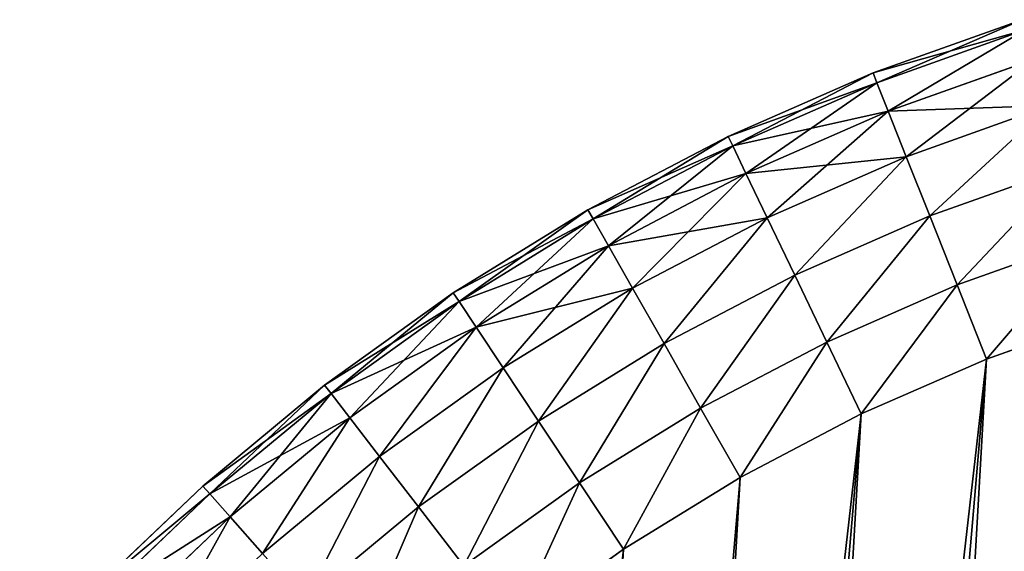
# Model space of a CAD drawing. Extents: x 34 to 1129, y -19 to 489.
# Tile 231 of 237: x 1087.03 to 1093.43, y 244.91 to 248.36. Entities that reach past the tile are written whole.
import ezdxf

# ---------------------------------------------------------------- set-up
doc = ezdxf.new("R2010")
doc.units = 0
doc.layers.get('0').update_dxf_attribs({"color": 13, "linetype": 'CONTINUOUS'})

# ---------------------------------------------------------------- blocks, each defined once
blk = doc.blocks.new('GROUP_27')
for p, q in [((39.9656, 6.7745, 11), (40.6417, 7.5389, 11)), ((39.9656, 6.7745, 3), (40.6417, 7.5389, 3)), ((40.1106, 6.6369, 10.5176), (40.7912, 7.4063, 10.5176)), ((40.1106, 6.6369, 3.4824), (40.7912, 7.4063, 3.4824)), ((38.0735, 7.3433, 2), (37.3969, 6.7651, 2)), ((38.0735, 7.3433, 12), (37.3969, 6.7651, 12)), ((40.1601, 6.59, 4), (40.8422, 7.3611, 4)), ((40.1601, 6.59, 10), (40.8422, 7.3611, 10)), ((38.7497, 6.6058, 11.7321), (39.4342, 7.2786, 11.7321)), ((38.7497, 6.6058, 2.2679), (39.4342, 7.2786, 2.2679)), ((39.0298, 6.3003, 11.4142), (39.7349, 6.9934, 11.4142)), ((39.0298, 6.3003, 2.5858), (39.7349, 6.9934, 2.5858)), ((39.9656, 6.7745, 11), (39.7349, 6.9934, 11.4142)), ((39.7349, 6.9934, 2.5858), (39.9656, 6.7745, 3)), ((37.7195, 6.3598, 11.9319), (38.4236, 6.9615, 11.9319)), ((37.7195, 6.3598, 2.0681), (38.4236, 6.9615, 2.0681)), ((38.7497, 6.6058, 11.7321), (38.4236, 6.9615, 11.9319)), ((38.7497, 6.6058, 2.2679), (38.4236, 6.9615, 2.0681)), ((37.3969, 6.7651, 2), (36.6816, 6.2354, 2)), ((37.3969, 6.7651, 12), (36.6816, 6.2354, 12)), ((37.3969, 6.7651, 12), (37.7195, 6.3598, 11.9319)), ((37.3969, 6.7651, 2), (37.7195, 6.3598, 2.0681)), ((39.2447, 6.0658, 11), (39.9656, 6.7745, 11)), ((39.2447, 6.0658, 3), (39.9656, 6.7745, 3)), ((40.1106, 6.6369, 10.5176), (39.9656, 6.7745, 11)), ((39.9656, 6.7745, 3), (40.1106, 6.6369, 3.4824)), ((38.0201, 5.9822, 11.7321), (38.7497, 6.6058, 11.7321)), ((38.0201, 5.9822, 2.2679), (38.7497, 6.6058, 2.2679)), ((39.0298, 6.3003, 11.4142), (38.7497, 6.6058, 11.7321)), ((39.0298, 6.3003, 2.5858), (38.7497, 6.6058, 2.2679)), ((39.3798, 5.9185, 10.5176), (40.1106, 6.6369, 10.5176)), ((39.3798, 5.9185, 3.4824), (40.1106, 6.6369, 3.4824)), ((40.1601, 6.59, 10), (40.1106, 6.6369, 10.5176)), ((40.1106, 6.6369, 3.4824), (40.1601, 6.59, 4)), ((39.4259, 5.8682, 4), (40.1601, 6.59, 4)), ((39.4259, 5.8682, 10), (40.1601, 6.59, 10)), ((40.1601, 6.59, 4), (40.1601, 6.59, 10)), ((36.9752, 5.8086, 11.9319), (37.7195, 6.3598, 11.9319)), ((36.9752, 5.8086, 2.0681), (37.7195, 6.3598, 2.0681)), ((37.7195, 6.3598, 11.9319), (38.0201, 5.9822, 11.7321)), ((37.7195, 6.3598, 2.0681), (38.0201, 5.9822, 2.2679)), ((38.2782, 5.6579, 11.4142), (39.0298, 6.3003, 11.4142)), ((38.2782, 5.6579, 2.5858), (39.0298, 6.3003, 2.5858)), ((39.2447, 6.0658, 11), (39.0298, 6.3003, 11.4142)), ((39.2447, 6.0658, 3), (39.0298, 6.3003, 2.5858)), ((36.6816, 6.2354, 2), (35.9312, 5.7568, 2)), ((36.6816, 6.2354, 12), (35.9312, 5.7568, 12)), ((36.9752, 5.8086, 11.9319), (36.6816, 6.2354, 12)), ((36.6816, 6.2354, 2), (36.9752, 5.8086, 2.0681)), ((38.4763, 5.4091, 11), (39.2447, 6.0658, 11)), ((38.4763, 5.4091, 3), (39.2447, 6.0658, 3)), ((39.3798, 5.9185, 10.5176), (39.2447, 6.0658, 11)), ((39.3798, 5.9185, 3.4824), (39.2447, 6.0658, 3)), ((37.2487, 5.411, 11.7321), (38.0201, 5.9822, 11.7321)), ((37.2487, 5.411, 2.2679), (38.0201, 5.9822, 2.2679)), ((38.0201, 5.9822, 11.7321), (38.2782, 5.6579, 11.4142)), ((38.0201, 5.9822, 2.2679), (38.2782, 5.6579, 2.5858)), ((38.6008, 5.2527, 10.5176), (39.3798, 5.9185, 10.5176)), ((38.6008, 5.2527, 3.4824), (39.3798, 5.9185, 3.4824)), ((39.4259, 5.8682, 10), (39.3798, 5.9185, 10.5176)), ((39.4259, 5.8682, 4), (39.3798, 5.9185, 3.4824)), ((38.6432, 5.1993, 4), (39.4259, 5.8682, 4)), ((38.6432, 5.1993, 10), (39.4259, 5.8682, 10)), ((39.4259, 5.8682, 4), (39.4259, 5.8682, 10)), ((36.1943, 5.3106, 11.9319), (36.9752, 5.8086, 11.9319)), ((36.1943, 5.3106, 2.0681), (36.9752, 5.8086, 2.0681)), ((37.2487, 5.411, 11.7321), (36.9752, 5.8086, 11.9319)), ((36.9752, 5.8086, 2.0681), (37.2487, 5.411, 2.2679)), ((35.9312, 5.7568, 2), (35.1492, 5.3316, 2)), ((35.9312, 5.7568, 12), (35.1492, 5.3316, 12)), ((36.1943, 5.3106, 11.9319), (35.9312, 5.7568, 12)), ((36.1943, 5.3106, 2.0681), (35.9312, 5.7568, 2)), ((37.4836, 5.0695, 11.4142), (38.2782, 5.6579, 11.4142)), ((37.4836, 5.0695, 2.5858), (38.2782, 5.6579, 2.5858)), ((38.2782, 5.6579, 11.4142), (38.4763, 5.4091, 11)), ((38.2782, 5.6579, 2.5858), (38.4763, 5.4091, 3)), ((36.4395, 4.8949, 11.7321), (37.2487, 5.411, 11.7321)), ((36.4395, 4.8949, 2.2679), (37.2487, 5.411, 2.2679)), ((37.4836, 5.0695, 11.4142), (37.2487, 5.411, 11.7321)), ((37.2487, 5.411, 2.2679), (37.4836, 5.0695, 2.5858)), ((37.6639, 4.8075, 11), (38.4763, 5.4091, 11)), ((37.6639, 4.8075, 3), (38.4763, 5.4091, 3)), ((38.4763, 5.4091, 11), (38.6008, 5.2527, 10.5176)), ((38.4763, 5.4091, 3), (38.6008, 5.2527, 3.4824)), ((35.1492, 5.3316, 2), (34.3395, 4.9619, 2)), ((35.1492, 5.3316, 12), (34.3395, 4.9619, 12)), ((35.3806, 4.8682, 2.0681), (35.1492, 5.3316, 2)), ((35.1492, 5.3316, 12), (35.3806, 4.8682, 11.9319)), ((35.3806, 4.8682, 11.9319), (36.1943, 5.3106, 11.9319)), ((35.3806, 4.8682, 2.0681), (36.1943, 5.3106, 2.0681)), ((36.4395, 4.8949, 11.7321), (36.1943, 5.3106, 11.9319)), ((36.4395, 4.8949, 2.2679), (36.1943, 5.3106, 2.0681)), ((37.7772, 4.6428, 10.5176), (38.6008, 5.2527, 10.5176)), ((37.7772, 4.6428, 3.4824), (38.6008, 5.2527, 3.4824)), ((37.8158, 4.5866, 4), (38.6432, 5.1993, 4)), ((37.8158, 4.5866, 10), (38.6432, 5.1993, 10)), ((38.6008, 5.2527, 10.5176), (38.6432, 5.1993, 10)), ((38.6008, 5.2527, 3.4824), (38.6432, 5.1993, 4)), ((38.6432, 5.1993, 4), (38.6432, 5.1993, 10)), ((36.65, 4.5379, 11.4142), (37.4836, 5.0695, 11.4142)), ((36.65, 4.5379, 2.5858), (37.4836, 5.0695, 2.5858)), ((37.6639, 4.8075, 11), (37.4836, 5.0695, 11.4142)), ((37.4836, 5.0695, 2.5858), (37.6639, 4.8075, 3)), ((35.5962, 4.4364, 11.7321), (36.4395, 4.8949, 11.7321)), ((35.5962, 4.4364, 2.2679), (36.4395, 4.8949, 2.2679)), ((36.65, 4.5379, 11.4142), (36.4395, 4.8949, 11.7321)), ((36.65, 4.5379, 2.5858), (36.4395, 4.8949, 2.2679)), ((34.5381, 4.4836, 2.0681), (35.3806, 4.8682, 2.0681)), ((34.5381, 4.4836, 11.9319), (35.3806, 4.8682, 11.9319)), ((35.5962, 4.4364, 2.2679), (35.3806, 4.8682, 2.0681)), ((35.3806, 4.8682, 11.9319), (35.5962, 4.4364, 11.7321)), ((36.8116, 4.2639, 11), (37.6639, 4.8075, 11)), ((36.8116, 4.2639, 3), (37.6639, 4.8075, 3)), ((37.7772, 4.6428, 10.5176), (37.6639, 4.8075, 11)), ((37.6639, 4.8075, 3), (37.7772, 4.6428, 3.4824)), ((36.9132, 4.0917, 10.5176), (37.7772, 4.6428, 10.5176)), ((36.9132, 4.0917, 3.4824), (37.7772, 4.6428, 3.4824)), ((37.8158, 4.5866, 10), (37.7772, 4.6428, 10.5176)), ((37.7772, 4.6428, 3.4824), (37.8158, 4.5866, 4)), ((36.9478, 4.033, 4), (37.8158, 4.5866, 4)), ((36.9478, 4.033, 10), (37.8158, 4.5866, 10)), ((37.8158, 4.5866, 4), (37.8158, 4.5866, 10)), ((35.7814, 4.0656, 11.4142), (36.65, 4.5379, 11.4142)), ((35.7814, 4.0656, 2.5858), (36.65, 4.5379, 2.5858)), ((36.8116, 4.2639, 11), (36.65, 4.5379, 11.4142)), ((36.8116, 4.2639, 3), (36.65, 4.5379, 2.5858)), ((34.7231, 4.0378, 2.2679), (35.5962, 4.4364, 2.2679)), ((34.7231, 4.0378, 11.7321), (35.5962, 4.4364, 11.7321)), ((35.7814, 4.0656, 2.5858), (35.5962, 4.4364, 2.2679)), ((35.5962, 4.4364, 11.7321), (35.7814, 4.0656, 11.4142)), ((35.9235, 3.7811, 11), (36.8116, 4.2639, 11)), ((35.9235, 3.7811, 3), (36.8116, 4.2639, 3)), ((36.9132, 4.0917, 10.5176), (36.8116, 4.2639, 11)), ((36.9132, 4.0917, 3.4824), (36.8116, 4.2639, 3)), ((34.882, 3.655, 2.5858), (35.7814, 4.0656, 2.5858)), ((34.882, 3.655, 11.4142), (35.7814, 4.0656, 11.4142)), ((35.9235, 3.7811, 3), (35.7814, 4.0656, 2.5858)), ((35.7814, 4.0656, 11.4142), (35.9235, 3.7811, 11)), ((36.0128, 3.6022, 10.5176), (36.9132, 4.0917, 10.5176)), ((36.0128, 3.6022, 3.4824), (36.9132, 4.0917, 3.4824)), ((36.9478, 4.033, 10), (36.9132, 4.0917, 10.5176)), ((36.9478, 4.033, 4), (36.9132, 4.0917, 3.4824)), ((36.0433, 3.5412, 4), (36.9478, 4.033, 4)), ((36.0433, 3.5412, 10), (36.9478, 4.033, 10)), ((36.9478, 4.033, 4), (36.9478, 4.033, 10)), ((35.0039, 3.3612, 3), (35.9235, 3.7811, 3)), ((35.0039, 3.3612, 11), (35.9235, 3.7811, 11)), ((36.0128, 3.6022, 3.4824), (35.9235, 3.7811, 3)), ((35.9235, 3.7811, 11), (36.0128, 3.6022, 10.5176)), ((35.0806, 3.1766, 3.4824), (36.0128, 3.6022, 3.4824)), ((35.0806, 3.1766, 10.5176), (36.0128, 3.6022, 10.5176)), ((36.0433, 3.5412, 4), (36.0128, 3.6022, 3.4824)), ((36.0128, 3.6022, 10.5176), (36.0433, 3.5412, 10)), ((35.1067, 3.1136, 10), (36.0433, 3.5412, 10)), ((35.1067, 3.1136, 4), (36.0433, 3.5412, 4)), ((36.0433, 3.5412, 4), (36.0433, 3.5412, 10))]:
    blk.add_line(p, q)
mesh = blk.add_polyface()
corners = [(30.0267, 34.8137, 2), (25, 4, 2), (25, 34.8137, 2), (30.0267, 4, 2), (30.9039, 34.7436, 2), (30.9039, 4.0701, 2), (31.7841, 34.6111, 2), (31.7841, 4.2026, 2), (32.6529, 34.4177, 2), (32.6529, 4.396, 2), (33.5061, 34.1641, 2), (33.5061, 4.6496, 2), (34.3395, 33.8518, 2), (34.3395, 4.9619, 2), (35.1492, 33.4821, 2), (35.1492, 5.3316, 2), (35.9312, 33.057, 2), (35.9312, 5.7568, 2), (36.6816, 32.5784, 2), (36.6816, 6.2354, 2), (37.3969, 6.7651, 2), (37.3969, 32.0486, 2), (38.0735, 31.4704, 2), (38.0735, 7.3433, 2), (38.7083, 30.8464, 2), (38.7083, 7.9673, 2), (39.3454, 30.1261, 2), (39.3454, 8.6876, 2), (40.1384, 9.5807, 2), (40.1384, 29.233, 2), (41.0461, 28.3506, 2), (41.0461, 10.4631, 2), (42.0161, 27.5372, 2), (42.0161, 11.2765, 2), (43.0432, 26.7971, 2), (43.0432, 12.0166, 2), (44.1219, 26.1345, 2), (44.1219, 12.6793, 2), (45.2462, 13.261, 2), (45.2462, 25.5527, 2), (46.4103, 25.0551, 2), (46.4103, 13.7586, 2), (47.6077, 24.6442, 2), (47.6077, 14.1695, 2), (48.832, 14.4914, 2), (48.832, 24.3224, 2), (50.0767, 24.0912, 2), (50.0767, 14.7225, 2), (51.3349, 14.8617, 2), (51.3349, 23.952, 2), (52.5633, 23.9069, 2), (52.5633, 14.9069, 2), (60.6, 14.9069, 2), (60.6, 23.9069, 2)]
mesh.append_faces([[corners[k] for k in face] for face in [(0, 1, 2), (52, 50, 53)]], dxfattribs={"vtx0": -1})
mesh.append_faces([[corners[k] for k in face] for face in [(1, 0, 3), (3, 4, 5), (5, 6, 7), (7, 8, 9), (9, 10, 11), (11, 12, 13), (13, 14, 15), (15, 16, 17), (17, 18, 19), (19, 18, 20), (20, 22, 23), (23, 24, 25), (25, 26, 27), (27, 26, 28), (28, 30, 31), (31, 32, 33), (33, 34, 35), (35, 36, 37), (37, 36, 38), (38, 40, 41), (41, 42, 43), (43, 42, 44), (44, 46, 47), (47, 46, 48), (48, 50, 51), (51, 50, 52)]], dxfattribs={"vtx0": -1, "vtx1": -1})
mesh.append_faces([[corners[k] for k in face] for face in [(3, 0, 4), (5, 4, 6), (7, 6, 8), (9, 8, 10), (11, 10, 12), (13, 12, 14), (15, 14, 16), (17, 16, 18), (20, 18, 21), (20, 21, 22), (23, 22, 24), (25, 24, 26), (28, 26, 29), (28, 29, 30), (31, 30, 32), (33, 32, 34), (35, 34, 36), (38, 36, 39), (38, 39, 40), (41, 40, 42), (44, 42, 45), (44, 45, 46), (48, 46, 49), (48, 49, 50)]], dxfattribs={"vtx0": -1, "vtx2": -1})
mesh = blk.add_polyface()
corners = [(30.0267, 4, 12), (25, 34.8137, 12), (25, 4, 12), (30.0267, 34.8137, 12), (30.9039, 34.7436, 12), (30.9039, 4.0701, 12), (31.7841, 4.2026, 12), (31.7841, 34.6111, 12), (32.6529, 4.396, 12), (32.6529, 34.4177, 12), (33.5061, 34.1641, 12), (33.5061, 4.6496, 12), (34.3395, 4.9619, 12), (34.3395, 33.8518, 12), (35.1492, 5.3316, 12), (35.1492, 33.4821, 12), (35.9312, 5.7568, 12), (35.9312, 33.057, 12), (36.6816, 6.2354, 12), (36.6816, 32.5784, 12), (37.3969, 6.7651, 12), (37.3969, 32.0486, 12), (38.0735, 7.3433, 12), (38.0735, 31.4704, 12), (38.7083, 7.9673, 12), (38.7083, 30.8464, 12), (39.3454, 8.6876, 12), (39.3454, 30.1261, 12), (40.1384, 9.5807, 12), (40.1384, 29.233, 12), (41.0461, 10.4631, 12), (41.0461, 28.3506, 12), (42.0161, 11.2765, 12), (42.0161, 27.5372, 12), (43.0432, 26.7971, 12), (43.0432, 12.0166, 12), (44.1219, 26.1345, 12), (44.1219, 12.6793, 12), (45.2462, 13.261, 12), (45.2462, 25.5527, 12), (46.4103, 13.7586, 12), (46.4103, 25.0551, 12), (47.6077, 24.6442, 12), (47.6077, 14.1695, 12), (48.832, 14.4914, 12), (48.832, 24.3224, 12), (50.0767, 14.7225, 12), (50.0767, 24.0912, 12), (51.3349, 14.8617, 12), (51.3349, 23.952, 12), (52.5633, 14.9069, 12), (52.5633, 23.9069, 12), (60.6, 14.9069, 12), (60.6, 23.9069, 12)]
mesh.append_faces([[corners[k] for k in face] for face in [(0, 1, 2), (51, 52, 53)]], dxfattribs={"vtx0": -1})
mesh.append_faces([[corners[k] for k in face] for face in [(1, 0, 3), (3, 0, 4), (4, 6, 7), (7, 8, 9), (9, 8, 10), (10, 12, 13), (13, 14, 15), (15, 16, 17), (17, 18, 19), (19, 20, 21), (21, 22, 23), (23, 24, 25), (25, 26, 27), (27, 28, 29), (29, 30, 31), (31, 32, 33), (33, 32, 34), (34, 35, 36), (36, 38, 39), (39, 40, 41), (41, 40, 42), (42, 44, 45), (45, 46, 47), (47, 48, 49), (49, 50, 51)]], dxfattribs={"vtx0": -1, "vtx1": -1})
mesh.append_faces([[corners[k] for k in face] for face in [(4, 0, 5), (4, 5, 6), (7, 6, 8), (10, 8, 11), (10, 11, 12), (13, 12, 14), (15, 14, 16), (17, 16, 18), (19, 18, 20), (21, 20, 22), (23, 22, 24), (25, 24, 26), (27, 26, 28), (29, 28, 30), (31, 30, 32), (34, 32, 35), (36, 35, 37), (36, 37, 38), (39, 38, 40), (42, 40, 43), (42, 43, 44), (45, 44, 46), (47, 46, 48), (49, 48, 50), (51, 50, 52)]], dxfattribs={"vtx0": -1, "vtx2": -1})
mesh = blk.add_polyface()
corners = [(39.9656, 6.7745, 11), (40.4038, 7.7497, 11.4142), (39.7349, 6.9934, 11.4142), (40.6417, 7.5389, 11)]
mesh.append_faces([[corners[k] for k in face] for face in [(0, 1, 2), (1, 0, 3)]], dxfattribs={"vtx0": -1})
mesh = blk.add_polyface()
corners = [(40.4038, 7.7497, 2.5858), (39.9656, 6.7745, 3), (39.7349, 6.9934, 2.5858), (40.6417, 7.5389, 3)]
mesh.append_faces([[corners[k] for k in face] for face in [(0, 1, 2), (1, 0, 3)]], dxfattribs={"vtx0": -1})
mesh = blk.add_polyface()
corners = [(38.7497, 6.6058, 11.7321), (39.084, 7.6108, 11.9319), (38.4236, 6.9615, 11.9319), (39.4342, 7.2786, 11.7321)]
mesh.append_faces([[corners[k] for k in face] for face in [(0, 1, 2), (1, 0, 3)]], dxfattribs={"vtx0": -1})
mesh = blk.add_polyface()
corners = [(39.084, 7.6108, 2.0681), (38.7497, 6.6058, 2.2679), (38.4236, 6.9615, 2.0681), (39.4342, 7.2786, 2.2679)]
mesh.append_faces([[corners[k] for k in face] for face in [(0, 1, 2), (1, 0, 3)]], dxfattribs={"vtx0": -1})
mesh = blk.add_polyface()
corners = [(40.7912, 7.4063, 10.5176), (39.9656, 6.7745, 11), (40.1106, 6.6369, 10.5176), (40.6417, 7.5389, 11)]
mesh.append_faces([[corners[k] for k in face] for face in [(0, 1, 2), (1, 0, 3)]], dxfattribs={"vtx0": -1})
mesh = blk.add_polyface()
corners = [(39.9656, 6.7745, 3), (40.7912, 7.4063, 3.4824), (40.1106, 6.6369, 3.4824), (40.6417, 7.5389, 3)]
mesh.append_faces([[corners[k] for k in face] for face in [(0, 1, 2), (1, 0, 3)]], dxfattribs={"vtx0": -1})
mesh = blk.add_polyface()
corners = [(40.8422, 7.3611, 10), (40.1106, 6.6369, 10.5176), (40.1601, 6.59, 10), (40.7912, 7.4063, 10.5176)]
mesh.append_faces([[corners[k] for k in face] for face in [(0, 1, 2), (1, 0, 3)]], dxfattribs={"vtx0": -1})
mesh = blk.add_polyface()
corners = [(40.1106, 6.6369, 3.4824), (40.8422, 7.3611, 4), (40.1601, 6.59, 4), (40.7912, 7.4063, 3.4824)]
mesh.append_faces([[corners[k] for k in face] for face in [(0, 1, 2), (1, 0, 3)]], dxfattribs={"vtx0": -1})
mesh = blk.add_polyface()
corners = [(37.7195, 6.3598, 11.9319), (38.0735, 7.3433, 12), (37.3969, 6.7651, 12), (38.4236, 6.9615, 11.9319)]
mesh.append_faces([[corners[k] for k in face] for face in [(0, 1, 2), (1, 0, 3)]], dxfattribs={"vtx0": -1})
mesh = blk.add_polyface()
corners = [(38.0735, 7.3433, 2), (37.7195, 6.3598, 2.0681), (37.3969, 6.7651, 2), (38.4236, 6.9615, 2.0681)]
mesh.append_faces([[corners[k] for k in face] for face in [(0, 1, 2), (1, 0, 3)]], dxfattribs={"vtx0": -1})
mesh = blk.add_polyface()
corners = [(40.8422, 7.3611, 4), (40.1601, 6.59, 10), (40.1601, 6.59, 4), (40.8422, 7.3611, 10)]
mesh.append_faces([[corners[k] for k in face] for face in [(0, 1, 2), (1, 0, 3)]], dxfattribs={"vtx0": -1})
mesh = blk.add_polyface()
corners = [(39.0298, 6.3003, 11.4142), (39.4342, 7.2786, 11.7321), (38.7497, 6.6058, 11.7321), (39.7349, 6.9934, 11.4142)]
mesh.append_faces([[corners[k] for k in face] for face in [(0, 1, 2), (1, 0, 3)]], dxfattribs={"vtx0": -1})
mesh = blk.add_polyface()
corners = [(39.4342, 7.2786, 2.2679), (39.0298, 6.3003, 2.5858), (38.7497, 6.6058, 2.2679), (39.7349, 6.9934, 2.5858)]
mesh.append_faces([[corners[k] for k in face] for face in [(0, 1, 2), (1, 0, 3)]], dxfattribs={"vtx0": -1})
mesh = blk.add_polyface()
corners = [(39.2447, 6.0658, 11), (39.7349, 6.9934, 11.4142), (39.0298, 6.3003, 11.4142), (39.9656, 6.7745, 11)]
mesh.append_faces([[corners[k] for k in face] for face in [(0, 1, 2), (1, 0, 3)]], dxfattribs={"vtx0": -1})
mesh = blk.add_polyface()
corners = [(39.7349, 6.9934, 2.5858), (39.2447, 6.0658, 3), (39.0298, 6.3003, 2.5858), (39.9656, 6.7745, 3)]
mesh.append_faces([[corners[k] for k in face] for face in [(0, 1, 2), (1, 0, 3)]], dxfattribs={"vtx0": -1})
mesh = blk.add_polyface()
corners = [(38.0201, 5.9822, 11.7321), (38.4236, 6.9615, 11.9319), (37.7195, 6.3598, 11.9319), (38.7497, 6.6058, 11.7321)]
mesh.append_faces([[corners[k] for k in face] for face in [(0, 1, 2), (1, 0, 3)]], dxfattribs={"vtx0": -1})
mesh = blk.add_polyface()
corners = [(38.4236, 6.9615, 2.0681), (38.0201, 5.9822, 2.2679), (37.7195, 6.3598, 2.0681), (38.7497, 6.6058, 2.2679)]
mesh.append_faces([[corners[k] for k in face] for face in [(0, 1, 2), (1, 0, 3)]], dxfattribs={"vtx0": -1})
mesh = blk.add_polyface()
corners = [(36.9752, 5.8086, 11.9319), (37.3969, 6.7651, 12), (36.6816, 6.2354, 12), (37.7195, 6.3598, 11.9319)]
mesh.append_faces([[corners[k] for k in face] for face in [(0, 1, 2), (1, 0, 3)]], dxfattribs={"vtx0": -1})
mesh = blk.add_polyface()
corners = [(37.3969, 6.7651, 2), (36.9752, 5.8086, 2.0681), (36.6816, 6.2354, 2), (37.7195, 6.3598, 2.0681)]
mesh.append_faces([[corners[k] for k in face] for face in [(0, 1, 2), (1, 0, 3)]], dxfattribs={"vtx0": -1})
mesh = blk.add_polyface()
corners = [(39.9656, 6.7745, 11), (39.3798, 5.9185, 10.5176), (40.1106, 6.6369, 10.5176), (39.2447, 6.0658, 11)]
mesh.append_faces([[corners[k] for k in face] for face in [(0, 1, 2), (1, 0, 3)]], dxfattribs={"vtx0": -1})
mesh = blk.add_polyface()
corners = [(40.1106, 6.6369, 3.4824), (39.2447, 6.0658, 3), (39.9656, 6.7745, 3), (39.3798, 5.9185, 3.4824)]
mesh.append_faces([[corners[k] for k in face] for face in [(0, 1, 2), (1, 0, 3)]], dxfattribs={"vtx0": -1})
mesh = blk.add_polyface()
corners = [(38.2782, 5.6579, 11.4142), (38.7497, 6.6058, 11.7321), (38.0201, 5.9822, 11.7321), (39.0298, 6.3003, 11.4142)]
mesh.append_faces([[corners[k] for k in face] for face in [(0, 1, 2), (1, 0, 3)]], dxfattribs={"vtx0": -1})
mesh = blk.add_polyface()
corners = [(38.7497, 6.6058, 2.2679), (38.2782, 5.6579, 2.5858), (38.0201, 5.9822, 2.2679), (39.0298, 6.3003, 2.5858)]
mesh.append_faces([[corners[k] for k in face] for face in [(0, 1, 2), (1, 0, 3)]], dxfattribs={"vtx0": -1})
mesh = blk.add_polyface()
corners = [(40.1106, 6.6369, 10.5176), (39.4259, 5.8682, 10), (40.1601, 6.59, 10), (39.3798, 5.9185, 10.5176)]
mesh.append_faces([[corners[k] for k in face] for face in [(0, 1, 2), (1, 0, 3)]], dxfattribs={"vtx0": -1})
mesh = blk.add_polyface()
corners = [(40.1601, 6.59, 4), (39.3798, 5.9185, 3.4824), (40.1106, 6.6369, 3.4824), (39.4259, 5.8682, 4)]
mesh.append_faces([[corners[k] for k in face] for face in [(0, 1, 2), (1, 0, 3)]], dxfattribs={"vtx0": -1})
mesh = blk.add_polyface()
corners = [(40.1601, 6.59, 10), (39.4259, 5.8682, 4), (40.1601, 6.59, 4), (39.4259, 5.8682, 10)]
mesh.append_faces([[corners[k] for k in face] for face in [(0, 1, 2), (1, 0, 3)]], dxfattribs={"vtx0": -1})
mesh = blk.add_polyface()
corners = [(37.2487, 5.411, 11.7321), (37.7195, 6.3598, 11.9319), (36.9752, 5.8086, 11.9319), (38.0201, 5.9822, 11.7321)]
mesh.append_faces([[corners[k] for k in face] for face in [(0, 1, 2), (1, 0, 3)]], dxfattribs={"vtx0": -1})
mesh = blk.add_polyface()
corners = [(37.7195, 6.3598, 2.0681), (37.2487, 5.411, 2.2679), (36.9752, 5.8086, 2.0681), (38.0201, 5.9822, 2.2679)]
mesh.append_faces([[corners[k] for k in face] for face in [(0, 1, 2), (1, 0, 3)]], dxfattribs={"vtx0": -1})
mesh = blk.add_polyface()
corners = [(38.4763, 5.4091, 11), (39.0298, 6.3003, 11.4142), (38.2782, 5.6579, 11.4142), (39.2447, 6.0658, 11)]
mesh.append_faces([[corners[k] for k in face] for face in [(0, 1, 2), (1, 0, 3)]], dxfattribs={"vtx0": -1})
mesh = blk.add_polyface()
corners = [(39.0298, 6.3003, 2.5858), (38.4763, 5.4091, 3), (38.2782, 5.6579, 2.5858), (39.2447, 6.0658, 3)]
mesh.append_faces([[corners[k] for k in face] for face in [(0, 1, 2), (1, 0, 3)]], dxfattribs={"vtx0": -1})
mesh = blk.add_polyface()
corners = [(36.1943, 5.3106, 11.9319), (36.6816, 6.2354, 12), (35.9312, 5.7568, 12), (36.9752, 5.8086, 11.9319)]
mesh.append_faces([[corners[k] for k in face] for face in [(0, 1, 2), (1, 0, 3)]], dxfattribs={"vtx0": -1})
mesh = blk.add_polyface()
corners = [(36.6816, 6.2354, 2), (36.1943, 5.3106, 2.0681), (35.9312, 5.7568, 2), (36.9752, 5.8086, 2.0681)]
mesh.append_faces([[corners[k] for k in face] for face in [(0, 1, 2), (1, 0, 3)]], dxfattribs={"vtx0": -1})
mesh = blk.add_polyface()
corners = [(39.2447, 6.0658, 11), (38.6008, 5.2527, 10.5176), (39.3798, 5.9185, 10.5176), (38.4763, 5.4091, 11)]
mesh.append_faces([[corners[k] for k in face] for face in [(0, 1, 2), (1, 0, 3)]], dxfattribs={"vtx0": -1})
mesh = blk.add_polyface()
corners = [(39.3798, 5.9185, 3.4824), (38.4763, 5.4091, 3), (39.2447, 6.0658, 3), (38.6008, 5.2527, 3.4824)]
mesh.append_faces([[corners[k] for k in face] for face in [(0, 1, 2), (1, 0, 3)]], dxfattribs={"vtx0": -1})
mesh = blk.add_polyface()
corners = [(37.4836, 5.0695, 11.4142), (38.0201, 5.9822, 11.7321), (37.2487, 5.411, 11.7321), (38.2782, 5.6579, 11.4142)]
mesh.append_faces([[corners[k] for k in face] for face in [(0, 1, 2), (1, 0, 3)]], dxfattribs={"vtx0": -1})
mesh = blk.add_polyface()
corners = [(38.0201, 5.9822, 2.2679), (37.4836, 5.0695, 2.5858), (37.2487, 5.411, 2.2679), (38.2782, 5.6579, 2.5858)]
mesh.append_faces([[corners[k] for k in face] for face in [(0, 1, 2), (1, 0, 3)]], dxfattribs={"vtx0": -1})
mesh = blk.add_polyface()
corners = [(39.3798, 5.9185, 10.5176), (38.6432, 5.1993, 10), (39.4259, 5.8682, 10), (38.6008, 5.2527, 10.5176)]
mesh.append_faces([[corners[k] for k in face] for face in [(0, 1, 2), (1, 0, 3)]], dxfattribs={"vtx0": -1})
mesh = blk.add_polyface()
corners = [(39.4259, 5.8682, 4), (38.6008, 5.2527, 3.4824), (39.3798, 5.9185, 3.4824), (38.6432, 5.1993, 4)]
mesh.append_faces([[corners[k] for k in face] for face in [(0, 1, 2), (1, 0, 3)]], dxfattribs={"vtx0": -1})
mesh = blk.add_polyface()
corners = [(39.4259, 5.8682, 10), (38.6432, 5.1993, 4), (39.4259, 5.8682, 4), (38.6432, 5.1993, 10)]
mesh.append_faces([[corners[k] for k in face] for face in [(0, 1, 2), (1, 0, 3)]], dxfattribs={"vtx0": -1})
mesh = blk.add_polyface()
corners = [(36.4395, 4.8949, 11.7321), (36.9752, 5.8086, 11.9319), (36.1943, 5.3106, 11.9319), (37.2487, 5.411, 11.7321)]
mesh.append_faces([[corners[k] for k in face] for face in [(0, 1, 2), (1, 0, 3)]], dxfattribs={"vtx0": -1})
mesh = blk.add_polyface()
corners = [(36.9752, 5.8086, 2.0681), (36.4395, 4.8949, 2.2679), (36.1943, 5.3106, 2.0681), (37.2487, 5.411, 2.2679)]
mesh.append_faces([[corners[k] for k in face] for face in [(0, 1, 2), (1, 0, 3)]], dxfattribs={"vtx0": -1})
mesh = blk.add_polyface()
corners = [(35.3806, 4.8682, 11.9319), (35.9312, 5.7568, 12), (35.1492, 5.3316, 12), (36.1943, 5.3106, 11.9319)]
mesh.append_faces([[corners[k] for k in face] for face in [(0, 1, 2), (1, 0, 3)]], dxfattribs={"vtx0": -1})
mesh = blk.add_polyface()
corners = [(35.9312, 5.7568, 2), (35.3806, 4.8682, 2.0681), (35.1492, 5.3316, 2), (36.1943, 5.3106, 2.0681)]
mesh.append_faces([[corners[k] for k in face] for face in [(0, 1, 2), (1, 0, 3)]], dxfattribs={"vtx0": -1})
mesh = blk.add_polyface()
corners = [(38.2782, 5.6579, 11.4142), (37.6639, 4.8075, 11), (38.4763, 5.4091, 11), (37.4836, 5.0695, 11.4142)]
mesh.append_faces([[corners[k] for k in face] for face in [(0, 1, 2), (1, 0, 3)]], dxfattribs={"vtx0": -1})
mesh = blk.add_polyface()
corners = [(38.4763, 5.4091, 3), (37.4836, 5.0695, 2.5858), (38.2782, 5.6579, 2.5858), (37.6639, 4.8075, 3)]
mesh.append_faces([[corners[k] for k in face] for face in [(0, 1, 2), (1, 0, 3)]], dxfattribs={"vtx0": -1})
mesh = blk.add_polyface()
corners = [(36.65, 4.5379, 11.4142), (37.2487, 5.411, 11.7321), (36.4395, 4.8949, 11.7321), (37.4836, 5.0695, 11.4142)]
mesh.append_faces([[corners[k] for k in face] for face in [(0, 1, 2), (1, 0, 3)]], dxfattribs={"vtx0": -1})
mesh = blk.add_polyface()
corners = [(37.2487, 5.411, 2.2679), (36.65, 4.5379, 2.5858), (36.4395, 4.8949, 2.2679), (37.4836, 5.0695, 2.5858)]
mesh.append_faces([[corners[k] for k in face] for face in [(0, 1, 2), (1, 0, 3)]], dxfattribs={"vtx0": -1})
mesh = blk.add_polyface()
corners = [(38.4763, 5.4091, 11), (37.7772, 4.6428, 10.5176), (38.6008, 5.2527, 10.5176), (37.6639, 4.8075, 11)]
mesh.append_faces([[corners[k] for k in face] for face in [(0, 1, 2), (1, 0, 3)]], dxfattribs={"vtx0": -1})
mesh = blk.add_polyface()
corners = [(38.6008, 5.2527, 3.4824), (37.6639, 4.8075, 3), (38.4763, 5.4091, 3), (37.7772, 4.6428, 3.4824)]
mesh.append_faces([[corners[k] for k in face] for face in [(0, 1, 2), (1, 0, 3)]], dxfattribs={"vtx0": -1})
mesh = blk.add_polyface()
corners = [(35.1492, 5.3316, 2), (34.5381, 4.4836, 2.0681), (34.3395, 4.9619, 2), (35.3806, 4.8682, 2.0681)]
mesh.append_faces([[corners[k] for k in face] for face in [(0, 1, 2), (1, 0, 3)]], dxfattribs={"vtx0": -1})
mesh = blk.add_polyface()
corners = [(34.5381, 4.4836, 11.9319), (35.1492, 5.3316, 12), (34.3395, 4.9619, 12), (35.3806, 4.8682, 11.9319)]
mesh.append_faces([[corners[k] for k in face] for face in [(0, 1, 2), (1, 0, 3)]], dxfattribs={"vtx0": -1})
mesh = blk.add_polyface()
corners = [(35.5962, 4.4364, 11.7321), (36.1943, 5.3106, 11.9319), (35.3806, 4.8682, 11.9319), (36.4395, 4.8949, 11.7321)]
mesh.append_faces([[corners[k] for k in face] for face in [(0, 1, 2), (1, 0, 3)]], dxfattribs={"vtx0": -1})
mesh = blk.add_polyface()
corners = [(36.1943, 5.3106, 2.0681), (35.5962, 4.4364, 2.2679), (35.3806, 4.8682, 2.0681), (36.4395, 4.8949, 2.2679)]
mesh.append_faces([[corners[k] for k in face] for face in [(0, 1, 2), (1, 0, 3)]], dxfattribs={"vtx0": -1})
mesh = blk.add_polyface()
corners = [(38.6008, 5.2527, 10.5176), (37.8158, 4.5866, 10), (38.6432, 5.1993, 10), (37.7772, 4.6428, 10.5176)]
mesh.append_faces([[corners[k] for k in face] for face in [(0, 1, 2), (1, 0, 3)]], dxfattribs={"vtx0": -1})
mesh = blk.add_polyface()
corners = [(38.6432, 5.1993, 4), (37.7772, 4.6428, 3.4824), (38.6008, 5.2527, 3.4824), (37.8158, 4.5866, 4)]
mesh.append_faces([[corners[k] for k in face] for face in [(0, 1, 2), (1, 0, 3)]], dxfattribs={"vtx0": -1})
mesh = blk.add_polyface()
corners = [(38.6432, 5.1993, 10), (37.8158, 4.5866, 4), (38.6432, 5.1993, 4), (37.8158, 4.5866, 10)]
mesh.append_faces([[corners[k] for k in face] for face in [(0, 1, 2), (1, 0, 3)]], dxfattribs={"vtx0": -1})
mesh = blk.add_polyface()
corners = [(37.4836, 5.0695, 11.4142), (36.8116, 4.2639, 11), (37.6639, 4.8075, 11), (36.65, 4.5379, 11.4142)]
mesh.append_faces([[corners[k] for k in face] for face in [(0, 1, 2), (1, 0, 3)]], dxfattribs={"vtx0": -1})
mesh = blk.add_polyface()
corners = [(37.6639, 4.8075, 3), (36.65, 4.5379, 2.5858), (37.4836, 5.0695, 2.5858), (36.8116, 4.2639, 3)]
mesh.append_faces([[corners[k] for k in face] for face in [(0, 1, 2), (1, 0, 3)]], dxfattribs={"vtx0": -1})
mesh = blk.add_polyface()
corners = [(35.7814, 4.0656, 11.4142), (36.4395, 4.8949, 11.7321), (35.5962, 4.4364, 11.7321), (36.65, 4.5379, 11.4142)]
mesh.append_faces([[corners[k] for k in face] for face in [(0, 1, 2), (1, 0, 3)]], dxfattribs={"vtx0": -1})
mesh = blk.add_polyface()
corners = [(36.4395, 4.8949, 2.2679), (35.7814, 4.0656, 2.5858), (35.5962, 4.4364, 2.2679), (36.65, 4.5379, 2.5858)]
mesh.append_faces([[corners[k] for k in face] for face in [(0, 1, 2), (1, 0, 3)]], dxfattribs={"vtx0": -1})
mesh = blk.add_polyface()
corners = [(35.3806, 4.8682, 2.0681), (34.7231, 4.0378, 2.2679), (34.5381, 4.4836, 2.0681), (35.5962, 4.4364, 2.2679)]
mesh.append_faces([[corners[k] for k in face] for face in [(0, 1, 2), (1, 0, 3)]], dxfattribs={"vtx0": -1})
mesh = blk.add_polyface()
corners = [(34.7231, 4.0378, 11.7321), (35.3806, 4.8682, 11.9319), (34.5381, 4.4836, 11.9319), (35.5962, 4.4364, 11.7321)]
mesh.append_faces([[corners[k] for k in face] for face in [(0, 1, 2), (1, 0, 3)]], dxfattribs={"vtx0": -1})
mesh = blk.add_polyface()
corners = [(37.6639, 4.8075, 11), (36.9132, 4.0917, 10.5176), (37.7772, 4.6428, 10.5176), (36.8116, 4.2639, 11)]
mesh.append_faces([[corners[k] for k in face] for face in [(0, 1, 2), (1, 0, 3)]], dxfattribs={"vtx0": -1})
mesh = blk.add_polyface()
corners = [(37.7772, 4.6428, 3.4824), (36.8116, 4.2639, 3), (37.6639, 4.8075, 3), (36.9132, 4.0917, 3.4824)]
mesh.append_faces([[corners[k] for k in face] for face in [(0, 1, 2), (1, 0, 3)]], dxfattribs={"vtx0": -1})
mesh = blk.add_polyface()
corners = [(37.7772, 4.6428, 10.5176), (36.9478, 4.033, 10), (37.8158, 4.5866, 10), (36.9132, 4.0917, 10.5176)]
mesh.append_faces([[corners[k] for k in face] for face in [(0, 1, 2), (1, 0, 3)]], dxfattribs={"vtx0": -1})
mesh = blk.add_polyface()
corners = [(37.8158, 4.5866, 4), (36.9132, 4.0917, 3.4824), (37.7772, 4.6428, 3.4824), (36.9478, 4.033, 4)]
mesh.append_faces([[corners[k] for k in face] for face in [(0, 1, 2), (1, 0, 3)]], dxfattribs={"vtx0": -1})
mesh = blk.add_polyface()
corners = [(37.8158, 4.5866, 10), (36.9478, 4.033, 4), (37.8158, 4.5866, 4), (36.9478, 4.033, 10)]
mesh.append_faces([[corners[k] for k in face] for face in [(0, 1, 2), (1, 0, 3)]], dxfattribs={"vtx0": -1})
mesh = blk.add_polyface()
corners = [(36.65, 4.5379, 11.4142), (35.9235, 3.7811, 11), (36.8116, 4.2639, 11), (35.7814, 4.0656, 11.4142)]
mesh.append_faces([[corners[k] for k in face] for face in [(0, 1, 2), (1, 0, 3)]], dxfattribs={"vtx0": -1})
mesh = blk.add_polyface()
corners = [(36.8116, 4.2639, 3), (35.7814, 4.0656, 2.5858), (36.65, 4.5379, 2.5858), (35.9235, 3.7811, 3)]
mesh.append_faces([[corners[k] for k in face] for face in [(0, 1, 2), (1, 0, 3)]], dxfattribs={"vtx0": -1})
mesh = blk.add_polyface()
corners = [(35.5962, 4.4364, 2.2679), (34.882, 3.655, 2.5858), (34.7231, 4.0378, 2.2679), (35.7814, 4.0656, 2.5858)]
mesh.append_faces([[corners[k] for k in face] for face in [(0, 1, 2), (1, 0, 3)]], dxfattribs={"vtx0": -1})
mesh = blk.add_polyface()
corners = [(34.882, 3.655, 11.4142), (35.5962, 4.4364, 11.7321), (34.7231, 4.0378, 11.7321), (35.7814, 4.0656, 11.4142)]
mesh.append_faces([[corners[k] for k in face] for face in [(0, 1, 2), (1, 0, 3)]], dxfattribs={"vtx0": -1})
mesh = blk.add_polyface()
corners = [(36.8116, 4.2639, 11), (36.0128, 3.6022, 10.5176), (36.9132, 4.0917, 10.5176), (35.9235, 3.7811, 11)]
mesh.append_faces([[corners[k] for k in face] for face in [(0, 1, 2), (1, 0, 3)]], dxfattribs={"vtx0": -1})
mesh = blk.add_polyface()
corners = [(36.9132, 4.0917, 3.4824), (35.9235, 3.7811, 3), (36.8116, 4.2639, 3), (36.0128, 3.6022, 3.4824)]
mesh.append_faces([[corners[k] for k in face] for face in [(0, 1, 2), (1, 0, 3)]], dxfattribs={"vtx0": -1})
mesh = blk.add_polyface()
corners = [(35.9235, 3.7811, 3), (34.882, 3.655, 2.5858), (35.7814, 4.0656, 2.5858), (35.0039, 3.3612, 3)]
mesh.append_faces([[corners[k] for k in face] for face in [(0, 1, 2), (1, 0, 3)]], dxfattribs={"vtx0": -1})
mesh = blk.add_polyface()
corners = [(35.7814, 4.0656, 11.4142), (35.0039, 3.3612, 11), (35.9235, 3.7811, 11), (34.882, 3.655, 11.4142)]
mesh.append_faces([[corners[k] for k in face] for face in [(0, 1, 2), (1, 0, 3)]], dxfattribs={"vtx0": -1})
mesh = blk.add_polyface()
corners = [(36.9132, 4.0917, 10.5176), (36.0433, 3.5412, 10), (36.9478, 4.033, 10), (36.0128, 3.6022, 10.5176)]
mesh.append_faces([[corners[k] for k in face] for face in [(0, 1, 2), (1, 0, 3)]], dxfattribs={"vtx0": -1})
mesh = blk.add_polyface()
corners = [(36.9478, 4.033, 4), (36.0128, 3.6022, 3.4824), (36.9132, 4.0917, 3.4824), (36.0433, 3.5412, 4)]
mesh.append_faces([[corners[k] for k in face] for face in [(0, 1, 2), (1, 0, 3)]], dxfattribs={"vtx0": -1})
mesh = blk.add_polyface()
corners = [(36.9478, 4.033, 10), (36.0433, 3.5412, 4), (36.9478, 4.033, 4), (36.0433, 3.5412, 10)]
mesh.append_faces([[corners[k] for k in face] for face in [(0, 1, 2), (1, 0, 3)]], dxfattribs={"vtx0": -1})
mesh = blk.add_polyface()
corners = [(35.9235, 3.7811, 3), (35.0806, 3.1766, 3.4824), (35.0039, 3.3612, 3), (36.0128, 3.6022, 3.4824)]
mesh.append_faces([[corners[k] for k in face] for face in [(0, 1, 2), (1, 0, 3)]], dxfattribs={"vtx0": -1})
mesh = blk.add_polyface()
corners = [(35.9235, 3.7811, 11), (35.0806, 3.1766, 10.5176), (36.0128, 3.6022, 10.5176), (35.0039, 3.3612, 11)]
mesh.append_faces([[corners[k] for k in face] for face in [(0, 1, 2), (1, 0, 3)]], dxfattribs={"vtx0": -1})
mesh = blk.add_polyface()
corners = [(36.0433, 3.5412, 4), (35.0806, 3.1766, 3.4824), (36.0128, 3.6022, 3.4824), (35.1067, 3.1136, 4)]
mesh.append_faces([[corners[k] for k in face] for face in [(0, 1, 2), (1, 0, 3)]], dxfattribs={"vtx0": -1})
mesh = blk.add_polyface()
corners = [(36.0128, 3.6022, 10.5176), (35.1067, 3.1136, 10), (36.0433, 3.5412, 10), (35.0806, 3.1766, 10.5176)]
mesh.append_faces([[corners[k] for k in face] for face in [(0, 1, 2), (1, 0, 3)]], dxfattribs={"vtx0": -1})
mesh = blk.add_polyface()
corners = [(36.0433, 3.5412, 10), (35.1067, 3.1136, 4), (36.0433, 3.5412, 4), (35.1067, 3.1136, 10)]
mesh.append_faces([[corners[k] for k in face] for face in [(0, 1, 2), (1, 0, 3)]], dxfattribs={"vtx0": -1})
blk = doc.blocks.new('GROUP_2')
at = {"rotation": 175.1}
blk.add_blockref('GROUP_27', (848.3846, 30.9221, 0.2225), dxfattribs=at)
blk = doc.blocks.new('GROUP_21')
blk.add_blockref('GROUP_2', (242.7427, 231.3431, -0.5816))

msp = doc.modelspace()

# ---------------------------------------------------------------- block references
msp.add_blockref('GROUP_21', (37.6656, -13.7981, -11.8361))

doc.saveas('drawing.dxf')
